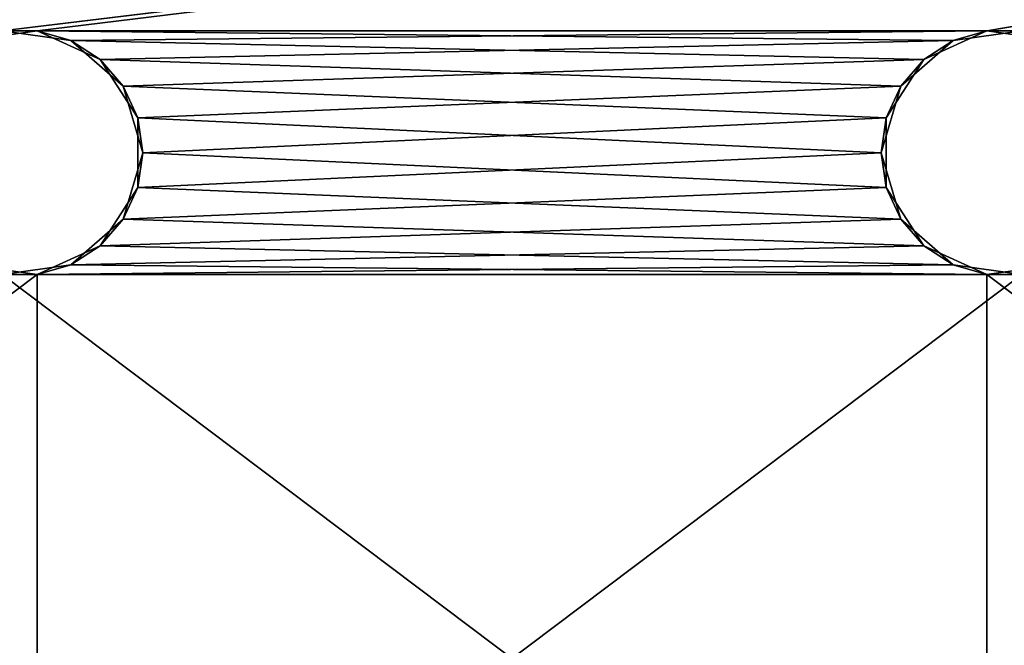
# Model space of a CAD drawing. Extents: x -200 to 200, y 0 to 90.
# Tile 30 of 46: x 60 to 100, y 45 to 70. Entities that reach past the tile are written whole.
import ezdxf

# ---------------------------------------------------------------- set-up
doc = ezdxf.new("R2010")
doc.units = 0
doc.header["$LTSCALE"] = 2.54
doc.layers.get('0').update_dxf_attribs({"color": 13, "linetype": 'CONTINUOUS'})

# ---------------------------------------------------------------- blocks, each defined once
blk = doc.blocks.new('GRUPA1_1')
at = {"color": 0}
for p, q in [((59.288425, 69.949107), (200, 86.999998)), ((59.288425, 69.949107), (200, 86.999998)), ((200, 86.999998, 1.5), (60.711575, 69.949107, 1.5)), ((200, 86.999998, 1.5), (60.711575, 69.949107, 1.5)), ((99.288425, 69.949107), (200, 86.999998)), ((99.288425, 69.949107), (200, 86.999998)), ((60.711575, 69.949107, 1.5), (20.711575, 69.949107, 1.5)), ((60.711575, 69.949107, 1.5), (20.711575, 69.949107, 1.5)), ((60.711575, 69.949107, 1.5), (57.922926, 69.548159, 1.5)), ((60.711575, 69.949107, 1.5), (57.922926, 69.548159, 1.5)), ((60.711575, 69.949107, 1.5), (59.288425, 69.949107)), ((59.288425, 69.949107), (62.077074, 69.548159)), ((60.711575, 69.949107, 1.5), (59.288425, 69.949107)), ((99.288425, 69.949107), (59.288425, 69.949107)), ((99.288425, 69.949107), (59.288425, 69.949107)), ((59.288425, 69.949107), (62.077074, 69.548159)), ((63.274302, 68.778749, 1.5), (60.711575, 69.949107, 1.5)), ((60.711575, 69.949107, 1.5), (62.077074, 69.548159)), ((60.711575, 69.949107, 1.5), (62.077074, 69.548159)), ((97.922926, 69.548159, 1.5), (60.711575, 69.949107, 1.5)), ((63.274302, 68.778749, 1.5), (60.711575, 69.949107, 1.5)), ((97.922926, 69.548159, 1.5), (60.711575, 69.949107, 1.5)), ((100.711575, 69.949107, 1.5), (60.711575, 69.949107, 1.5)), ((100.711575, 69.949107, 1.5), (60.711575, 69.949107, 1.5)), ((99.288425, 69.949107), (62.077074, 69.548159)), ((99.288425, 69.949107), (62.077074, 69.548159)), ((96.725693, 68.778749), (99.288425, 69.949107)), ((96.725693, 68.778749), (99.288425, 69.949107)), ((100.711575, 69.949107, 1.5), (97.922926, 69.548159, 1.5)), ((97.922926, 69.548159, 1.5), (99.288425, 69.949107)), ((97.922926, 69.548159, 1.5), (99.288425, 69.949107)), ((100.711575, 69.949107, 1.5), (97.922926, 69.548159, 1.5)), ((100.711575, 69.949107, 1.5), (99.288425, 69.949107)), ((99.288425, 69.949107), (102.077074, 69.548159)), ((100.711575, 69.949107, 1.5), (99.288425, 69.949107)), ((139.288425, 69.949107), (99.288425, 69.949107)), ((139.288425, 69.949107), (99.288425, 69.949107)), ((99.288425, 69.949107), (102.077074, 69.548159)), ((63.274302, 68.778749, 1.5), (62.077074, 69.548159)), ((62.077074, 69.548159), (64.206266, 67.703204)), ((63.274302, 68.778749, 1.5), (62.077074, 69.548159)), ((96.725693, 68.778749), (62.077074, 69.548159)), ((96.725693, 68.778749), (62.077074, 69.548159)), ((62.077074, 69.548159), (64.206266, 67.703204)), ((97.922926, 69.548159, 1.5), (63.274302, 68.778749, 1.5)), ((97.922926, 69.548159, 1.5), (63.274302, 68.778749, 1.5)), ((97.922926, 69.548159, 1.5), (95.793734, 67.703204, 1.5)), ((97.922926, 69.548159, 1.5), (95.793734, 67.703204, 1.5)), ((97.922926, 69.548159, 1.5), (96.725693, 68.778749)), ((97.922926, 69.548159, 1.5), (96.725693, 68.778749)), ((64.797463, 66.408663, 1.5), (63.274302, 68.778749, 1.5)), ((63.274302, 68.778749, 1.5), (64.206266, 67.703204)), ((63.274302, 68.778749, 1.5), (64.206266, 67.703204)), ((95.793734, 67.703204, 1.5), (63.274302, 68.778749, 1.5)), ((64.797463, 66.408663, 1.5), (63.274302, 68.778749, 1.5)), ((95.793734, 67.703204, 1.5), (63.274302, 68.778749, 1.5)), ((96.725693, 68.778749), (64.206266, 67.703204)), ((96.725693, 68.778749), (64.206266, 67.703204)), ((95.202532, 66.408663), (96.725693, 68.778749)), ((95.202532, 66.408663), (96.725693, 68.778749)), ((95.793734, 67.703204, 1.5), (96.725693, 68.778749)), ((95.793734, 67.703204, 1.5), (96.725693, 68.778749)), ((64.797463, 66.408663, 1.5), (64.206266, 67.703204)), ((64.206266, 67.703204), (65, 65)), ((64.797463, 66.408663, 1.5), (64.206266, 67.703204)), ((95.202532, 66.408663), (64.206266, 67.703204)), ((95.202532, 66.408663), (64.206266, 67.703204)), ((64.206266, 67.703204), (65, 65)), ((95.793734, 67.703204, 1.5), (64.797463, 66.408663, 1.5)), ((95.793734, 67.703204, 1.5), (64.797463, 66.408663, 1.5)), ((95.793734, 67.703204, 1.5), (95, 65, 1.5)), ((95.793734, 67.703204, 1.5), (95, 65, 1.5)), ((95.793734, 67.703204, 1.5), (95.202532, 66.408663)), ((95.793734, 67.703204, 1.5), (95.202532, 66.408663)), ((64.797463, 63.591337, 1.5), (64.797463, 66.408663, 1.5)), ((64.797463, 66.408663, 1.5), (65, 65)), ((64.797463, 66.408663, 1.5), (65, 65)), ((64.797463, 66.408663, 1.5), (95, 65, 1.5)), ((64.797463, 66.408663, 1.5), (95, 65, 1.5)), ((64.797463, 63.591337, 1.5), (64.797463, 66.408663, 1.5)), ((95.202532, 66.408663), (65, 65)), ((95.202532, 66.408663), (65, 65)), ((95, 65, 1.5), (95.202532, 66.408663)), ((95, 65, 1.5), (95.202532, 66.408663)), ((95.202532, 63.591337), (95.202532, 66.408663)), ((95.202532, 63.591337), (95.202532, 66.408663)), ((65, 65), (64.206266, 62.296796)), ((65, 65), (64.206266, 62.296796)), ((64.797463, 63.591337, 1.5), (65, 65)), ((64.797463, 63.591337, 1.5), (65, 65)), ((64.797463, 63.591337, 1.5), (95, 65, 1.5)), ((64.797463, 63.591337, 1.5), (95, 65, 1.5)), ((95.202532, 63.591337), (65, 65)), ((95.202532, 63.591337), (65, 65)), ((95, 65, 1.5), (95.202532, 63.591337)), ((95, 65, 1.5), (95.202532, 63.591337)), ((95, 65, 1.5), (95.793734, 62.296796, 1.5)), ((95, 65, 1.5), (95.793734, 62.296796, 1.5)), ((63.274302, 61.221251, 1.5), (64.797463, 63.591337, 1.5)), ((63.274302, 61.221251, 1.5), (64.797463, 63.591337, 1.5)), ((64.206266, 62.296796), (64.797463, 63.591337, 1.5)), ((64.206266, 62.296796), (64.797463, 63.591337, 1.5)), ((95.202532, 63.591337), (64.206266, 62.296796)), ((95.202532, 63.591337), (64.206266, 62.296796)), ((64.797463, 63.591337, 1.5), (95.793734, 62.296796, 1.5)), ((64.797463, 63.591337, 1.5), (95.793734, 62.296796, 1.5)), ((95.793734, 62.296796, 1.5), (95.202532, 63.591337)), ((95.793734, 62.296796, 1.5), (95.202532, 63.591337)), ((96.725693, 61.221251), (95.202532, 63.591337)), ((96.725693, 61.221251), (95.202532, 63.591337)), ((64.206266, 62.296796), (62.077074, 60.451841)), ((64.206266, 62.296796), (62.077074, 60.451841)), ((63.274302, 61.221251, 1.5), (64.206266, 62.296796)), ((63.274302, 61.221251, 1.5), (64.206266, 62.296796)), ((63.274302, 61.221251, 1.5), (95.793734, 62.296796, 1.5)), ((63.274302, 61.221251, 1.5), (95.793734, 62.296796, 1.5)), ((96.725693, 61.221251), (64.206266, 62.296796)), ((96.725693, 61.221251), (64.206266, 62.296796)), ((95.793734, 62.296796, 1.5), (96.725693, 61.221251)), ((95.793734, 62.296796, 1.5), (96.725693, 61.221251)), ((95.793734, 62.296796, 1.5), (97.922926, 60.451841, 1.5)), ((95.793734, 62.296796, 1.5), (97.922926, 60.451841, 1.5)), ((60.711575, 60.050893, 1.5), (63.274302, 61.221251, 1.5)), ((60.711575, 60.050893, 1.5), (63.274302, 61.221251, 1.5)), ((63.274302, 61.221251, 1.5), (62.077074, 60.451841)), ((63.274302, 61.221251, 1.5), (62.077074, 60.451841)), ((96.725693, 61.221251), (62.077074, 60.451841)), ((96.725693, 61.221251), (62.077074, 60.451841)), ((63.274302, 61.221251, 1.5), (97.922926, 60.451841, 1.5)), ((63.274302, 61.221251, 1.5), (97.922926, 60.451841, 1.5)), ((97.922926, 60.451841, 1.5), (96.725693, 61.221251)), ((97.922926, 60.451841, 1.5), (96.725693, 61.221251)), ((99.288425, 60.050893), (96.725693, 61.221251)), ((99.288425, 60.050893), (96.725693, 61.221251)), ((57.922926, 60.451841, 1.5), (60.711575, 60.050893, 1.5)), ((57.922926, 60.451841, 1.5), (60.711575, 60.050893, 1.5)), ((62.077074, 60.451841), (59.288425, 60.050893)), ((62.077074, 60.451841), (59.288425, 60.050893)), ((60.711575, 60.050893, 1.5), (62.077074, 60.451841)), ((60.711575, 60.050893, 1.5), (62.077074, 60.451841)), ((97.922926, 60.451841, 1.5), (60.711575, 60.050893, 1.5)), ((97.922926, 60.451841, 1.5), (60.711575, 60.050893, 1.5)), ((99.288425, 60.050893), (62.077074, 60.451841)), ((99.288425, 60.050893), (62.077074, 60.451841)), ((97.922926, 60.451841, 1.5), (99.288425, 60.050893)), ((97.922926, 60.451841, 1.5), (99.288425, 60.050893)), ((97.922926, 60.451841, 1.5), (100.711575, 60.050893, 1.5)), ((97.922926, 60.451841, 1.5), (100.711575, 60.050893, 1.5)), ((102.077074, 60.451841), (99.288425, 60.050893)), ((102.077074, 60.451841), (99.288425, 60.050893)), ((60.711575, 60.050893, 1.5), (20.711575, 29.949107, 1.5)), ((60.711575, 60.050893, 1.5), (20.711575, 29.949107, 1.5)), ((60.711575, 60.050893, 1.5), (20.711575, 60.050893, 1.5)), ((60.711575, 60.050893, 1.5), (20.711575, 60.050893, 1.5)), ((60.711575, 60.050893, 1.5), (59.288425, 60.050893)), ((60.711575, 60.050893, 1.5), (59.288425, 60.050893)), ((99.288425, 29.949107), (59.288425, 60.050893)), ((59.288425, 60.050893), (99.288425, 60.050893)), ((99.288425, 29.949107), (59.288425, 60.050893)), ((59.288425, 60.050893), (99.288425, 60.050893)), ((100.711575, 60.050893, 1.5), (60.711575, 29.949107, 1.5)), ((60.711575, 29.949107, 1.5), (60.711575, 60.050893, 1.5)), ((60.711575, 29.949107, 1.5), (60.711575, 60.050893, 1.5)), ((100.711575, 60.050893, 1.5), (60.711575, 29.949107, 1.5)), ((100.711575, 60.050893, 1.5), (60.711575, 60.050893, 1.5)), ((100.711575, 60.050893, 1.5), (60.711575, 60.050893, 1.5)), ((100.711575, 60.050893, 1.5), (99.288425, 60.050893)), ((100.711575, 60.050893, 1.5), (99.288425, 60.050893)), ((139.288425, 29.949107), (99.288425, 60.050893)), ((99.288425, 60.050893), (139.288425, 60.050893)), ((139.288425, 29.949107), (99.288425, 60.050893)), ((99.288425, 29.949107), (99.288425, 60.050893)), ((99.288425, 29.949107), (99.288425, 60.050893)), ((99.288425, 60.050893), (139.288425, 60.050893))]:
    blk.add_line(p, q, dxfattribs=at)
at = {"color": 9}
mesh = blk.add_polyface(dxfattribs=at)
corners = [(200, 86.999998), (19.288425, 69.949107), (-200, 86.999998)]
mesh.append_faces([[corners[k] for k in face] for face in [(0, 1, 2)]], dxfattribs={"color": 9})
mesh = blk.add_polyface(dxfattribs=at)
corners = [(200, 86.999998, 1.5), (-200, 86.999998, 1.5), (-19.288425, 69.949107, 1.5)]
mesh.append_faces([[corners[k] for k in face] for face in [(0, 1, 2)]], dxfattribs={"color": 9})
mesh = blk.add_polyface(dxfattribs=at)
corners = [(200, 86.999998, 1.5), (-19.288425, 69.949107, 1.5), (20.711575, 69.949107, 1.5)]
mesh.append_faces([[corners[k] for k in face] for face in [(0, 1, 2)]], dxfattribs={"color": 9})
mesh = blk.add_polyface(dxfattribs=at)
corners = [(200, 86.999998), (59.288425, 69.949107), (19.288425, 69.949107)]
mesh.append_faces([[corners[k] for k in face] for face in [(0, 1, 2)]], dxfattribs={"color": 9})
mesh = blk.add_polyface(dxfattribs=at)
corners = [(200, 86.999998, 1.5), (20.711575, 69.949107, 1.5), (60.711575, 69.949107, 1.5)]
mesh.append_faces([[corners[k] for k in face] for face in [(0, 1, 2)]], dxfattribs={"color": 9})
mesh = blk.add_polyface(dxfattribs=at)
corners = [(200, 86.999998), (99.288425, 69.949107), (59.288425, 69.949107)]
mesh.append_faces([[corners[k] for k in face] for face in [(0, 1, 2)]], dxfattribs={"color": 9})
mesh = blk.add_polyface(dxfattribs=at)
corners = [(200, 86.999998, 1.5), (60.711575, 69.949107, 1.5), (100.711575, 69.949107, 1.5)]
mesh.append_faces([[corners[k] for k in face] for face in [(0, 1, 2)]], dxfattribs={"color": 9})
mesh = blk.add_polyface(dxfattribs=at)
corners = [(200, 86.999998), (139.288425, 69.949107), (99.288425, 69.949107)]
mesh.append_faces([[corners[k] for k in face] for face in [(0, 1, 2)]], dxfattribs={"color": 9})
mesh = blk.add_polyface(dxfattribs=at)
corners = [(60.711575, 69.949107, 1.5), (20.711575, 69.949107, 1.5), (57.922926, 69.548159, 1.5)]
mesh.append_faces([[corners[k] for k in face] for face in [(0, 1, 2)]], dxfattribs={"color": 9})
mesh = blk.add_polyface(dxfattribs=at)
corners = [(57.922926, 69.548159, 1.5), (59.288425, 69.949107), (60.711575, 69.949107, 1.5)]
mesh.append_faces([[corners[k] for k in face] for face in [(0, 1, 2)]], dxfattribs={"color": 9})
mesh = blk.add_polyface(dxfattribs=at)
corners = [(60.711575, 69.949107, 1.5), (59.288425, 69.949107), (62.077074, 69.548159)]
mesh.append_faces([[corners[k] for k in face] for face in [(0, 1, 2)]], dxfattribs={"color": 9})
mesh = blk.add_polyface(dxfattribs=at)
corners = [(99.288425, 69.949107), (62.077074, 69.548159), (59.288425, 69.949107)]
mesh.append_faces([[corners[k] for k in face] for face in [(0, 1, 2)]], dxfattribs={"color": 9})
mesh = blk.add_polyface(dxfattribs=at)
corners = [(60.711575, 69.949107, 1.5), (62.077074, 69.548159), (63.274302, 68.778749, 1.5)]
mesh.append_faces([[corners[k] for k in face] for face in [(0, 1, 2)]], dxfattribs={"color": 9})
mesh = blk.add_polyface(dxfattribs=at)
corners = [(97.922926, 69.548159, 1.5), (60.711575, 69.949107, 1.5), (63.274302, 68.778749, 1.5)]
mesh.append_faces([[corners[k] for k in face] for face in [(0, 1, 2)]], dxfattribs={"color": 9})
mesh = blk.add_polyface(dxfattribs=at)
corners = [(100.711575, 69.949107, 1.5), (60.711575, 69.949107, 1.5), (97.922926, 69.548159, 1.5)]
mesh.append_faces([[corners[k] for k in face] for face in [(0, 1, 2)]], dxfattribs={"color": 9})
mesh = blk.add_polyface(dxfattribs=at)
corners = [(99.288425, 69.949107), (96.725693, 68.778749), (62.077074, 69.548159)]
mesh.append_faces([[corners[k] for k in face] for face in [(0, 1, 2)]], dxfattribs={"color": 9})
mesh = blk.add_polyface(dxfattribs=at)
corners = [(97.922926, 69.548159, 1.5), (96.725693, 68.778749), (99.288425, 69.949107)]
mesh.append_faces([[corners[k] for k in face] for face in [(0, 1, 2)]], dxfattribs={"color": 9})
mesh = blk.add_polyface(dxfattribs=at)
corners = [(97.922926, 69.548159, 1.5), (99.288425, 69.949107), (100.711575, 69.949107, 1.5)]
mesh.append_faces([[corners[k] for k in face] for face in [(0, 1, 2)]], dxfattribs={"color": 9})
mesh = blk.add_polyface(dxfattribs=at)
corners = [(100.711575, 69.949107, 1.5), (99.288425, 69.949107), (102.077074, 69.548159)]
mesh.append_faces([[corners[k] for k in face] for face in [(0, 1, 2)]], dxfattribs={"color": 9})
mesh = blk.add_polyface(dxfattribs=at)
corners = [(139.288425, 69.949107), (102.077074, 69.548159), (99.288425, 69.949107)]
mesh.append_faces([[corners[k] for k in face] for face in [(0, 1, 2)]], dxfattribs={"color": 9})
mesh = blk.add_polyface(dxfattribs=at)
corners = [(63.274302, 68.778749, 1.5), (62.077074, 69.548159), (64.206266, 67.703204)]
mesh.append_faces([[corners[k] for k in face] for face in [(0, 1, 2)]], dxfattribs={"color": 9})
mesh = blk.add_polyface(dxfattribs=at)
corners = [(96.725693, 68.778749), (64.206266, 67.703204), (62.077074, 69.548159)]
mesh.append_faces([[corners[k] for k in face] for face in [(0, 1, 2)]], dxfattribs={"color": 9})
mesh = blk.add_polyface(dxfattribs=at)
corners = [(97.922926, 69.548159, 1.5), (63.274302, 68.778749, 1.5), (95.793734, 67.703204, 1.5)]
mesh.append_faces([[corners[k] for k in face] for face in [(0, 1, 2)]], dxfattribs={"color": 9})
mesh = blk.add_polyface(dxfattribs=at)
corners = [(95.793734, 67.703204, 1.5), (96.725693, 68.778749), (97.922926, 69.548159, 1.5)]
mesh.append_faces([[corners[k] for k in face] for face in [(0, 1, 2)]], dxfattribs={"color": 9})
mesh = blk.add_polyface(dxfattribs=at)
corners = [(63.274302, 68.778749, 1.5), (64.206266, 67.703204), (64.797463, 66.408663, 1.5)]
mesh.append_faces([[corners[k] for k in face] for face in [(0, 1, 2)]], dxfattribs={"color": 9})
mesh = blk.add_polyface(dxfattribs=at)
corners = [(95.793734, 67.703204, 1.5), (63.274302, 68.778749, 1.5), (64.797463, 66.408663, 1.5)]
mesh.append_faces([[corners[k] for k in face] for face in [(0, 1, 2)]], dxfattribs={"color": 9})
mesh = blk.add_polyface(dxfattribs=at)
corners = [(96.725693, 68.778749), (95.202532, 66.408663), (64.206266, 67.703204)]
mesh.append_faces([[corners[k] for k in face] for face in [(0, 1, 2)]], dxfattribs={"color": 9})
mesh = blk.add_polyface(dxfattribs=at)
corners = [(96.725693, 68.778749), (95.793734, 67.703204, 1.5), (95.202532, 66.408663)]
mesh.append_faces([[corners[k] for k in face] for face in [(0, 1, 2)]], dxfattribs={"color": 9})
mesh = blk.add_polyface(dxfattribs=at)
corners = [(64.206266, 67.703204), (65, 65), (64.797463, 66.408663, 1.5)]
mesh.append_faces([[corners[k] for k in face] for face in [(0, 1, 2)]], dxfattribs={"color": 9})
mesh = blk.add_polyface(dxfattribs=at)
corners = [(95.202532, 66.408663), (65, 65), (64.206266, 67.703204)]
mesh.append_faces([[corners[k] for k in face] for face in [(0, 1, 2)]], dxfattribs={"color": 9})
mesh = blk.add_polyface(dxfattribs=at)
corners = [(95.793734, 67.703204, 1.5), (64.797463, 66.408663, 1.5), (95, 65, 1.5)]
mesh.append_faces([[corners[k] for k in face] for face in [(0, 1, 2)]], dxfattribs={"color": 9})
mesh = blk.add_polyface(dxfattribs=at)
corners = [(95.793734, 67.703204, 1.5), (95, 65, 1.5), (95.202532, 66.408663)]
mesh.append_faces([[corners[k] for k in face] for face in [(0, 1, 2)]], dxfattribs={"color": 9})
mesh = blk.add_polyface(dxfattribs=at)
corners = [(64.797463, 66.408663, 1.5), (65, 65), (64.797463, 63.591337, 1.5)]
mesh.append_faces([[corners[k] for k in face] for face in [(0, 1, 2)]], dxfattribs={"color": 9})
mesh = blk.add_polyface(dxfattribs=at)
corners = [(95, 65, 1.5), (64.797463, 66.408663, 1.5), (64.797463, 63.591337, 1.5)]
mesh.append_faces([[corners[k] for k in face] for face in [(0, 1, 2)]], dxfattribs={"color": 9})
mesh = blk.add_polyface(dxfattribs=at)
corners = [(95.202532, 63.591337), (65, 65), (95.202532, 66.408663)]
mesh.append_faces([[corners[k] for k in face] for face in [(0, 1, 2)]], dxfattribs={"color": 9})
mesh = blk.add_polyface(dxfattribs=at)
corners = [(95.202532, 66.408663), (95, 65, 1.5), (95.202532, 63.591337)]
mesh.append_faces([[corners[k] for k in face] for face in [(0, 1, 2)]], dxfattribs={"color": 9})
mesh = blk.add_polyface(dxfattribs=at)
corners = [(65, 65), (64.206266, 62.296796), (64.797463, 63.591337, 1.5)]
mesh.append_faces([[corners[k] for k in face] for face in [(0, 1, 2)]], dxfattribs={"color": 9})
mesh = blk.add_polyface(dxfattribs=at)
corners = [(95.202532, 63.591337), (64.206266, 62.296796), (65, 65)]
mesh.append_faces([[corners[k] for k in face] for face in [(0, 1, 2)]], dxfattribs={"color": 9})
mesh = blk.add_polyface(dxfattribs=at)
corners = [(95.793734, 62.296796, 1.5), (95, 65, 1.5), (64.797463, 63.591337, 1.5)]
mesh.append_faces([[corners[k] for k in face] for face in [(0, 1, 2)]], dxfattribs={"color": 9})
mesh = blk.add_polyface(dxfattribs=at)
corners = [(95, 65, 1.5), (95.793734, 62.296796, 1.5), (95.202532, 63.591337)]
mesh.append_faces([[corners[k] for k in face] for face in [(0, 1, 2)]], dxfattribs={"color": 9})
mesh = blk.add_polyface(dxfattribs=at)
corners = [(64.797463, 63.591337, 1.5), (64.206266, 62.296796), (63.274302, 61.221251, 1.5)]
mesh.append_faces([[corners[k] for k in face] for face in [(0, 1, 2)]], dxfattribs={"color": 9})
mesh = blk.add_polyface(dxfattribs=at)
corners = [(95.793734, 62.296796, 1.5), (64.797463, 63.591337, 1.5), (63.274302, 61.221251, 1.5)]
mesh.append_faces([[corners[k] for k in face] for face in [(0, 1, 2)]], dxfattribs={"color": 9})
mesh = blk.add_polyface(dxfattribs=at)
corners = [(96.725693, 61.221251), (64.206266, 62.296796), (95.202532, 63.591337)]
mesh.append_faces([[corners[k] for k in face] for face in [(0, 1, 2)]], dxfattribs={"color": 9})
mesh = blk.add_polyface(dxfattribs=at)
corners = [(95.202532, 63.591337), (95.793734, 62.296796, 1.5), (96.725693, 61.221251)]
mesh.append_faces([[corners[k] for k in face] for face in [(0, 1, 2)]], dxfattribs={"color": 9})
mesh = blk.add_polyface(dxfattribs=at)
corners = [(63.274302, 61.221251, 1.5), (64.206266, 62.296796), (62.077074, 60.451841)]
mesh.append_faces([[corners[k] for k in face] for face in [(0, 1, 2)]], dxfattribs={"color": 9})
mesh = blk.add_polyface(dxfattribs=at)
corners = [(96.725693, 61.221251), (62.077074, 60.451841), (64.206266, 62.296796)]
mesh.append_faces([[corners[k] for k in face] for face in [(0, 1, 2)]], dxfattribs={"color": 9})
mesh = blk.add_polyface(dxfattribs=at)
corners = [(97.922926, 60.451841, 1.5), (95.793734, 62.296796, 1.5), (63.274302, 61.221251, 1.5)]
mesh.append_faces([[corners[k] for k in face] for face in [(0, 1, 2)]], dxfattribs={"color": 9})
mesh = blk.add_polyface(dxfattribs=at)
corners = [(97.922926, 60.451841, 1.5), (96.725693, 61.221251), (95.793734, 62.296796, 1.5)]
mesh.append_faces([[corners[k] for k in face] for face in [(0, 1, 2)]], dxfattribs={"color": 9})
mesh = blk.add_polyface(dxfattribs=at)
corners = [(63.274302, 61.221251, 1.5), (62.077074, 60.451841), (60.711575, 60.050893, 1.5)]
mesh.append_faces([[corners[k] for k in face] for face in [(0, 1, 2)]], dxfattribs={"color": 9})
mesh = blk.add_polyface(dxfattribs=at)
corners = [(97.922926, 60.451841, 1.5), (63.274302, 61.221251, 1.5), (60.711575, 60.050893, 1.5)]
mesh.append_faces([[corners[k] for k in face] for face in [(0, 1, 2)]], dxfattribs={"color": 9})
mesh = blk.add_polyface(dxfattribs=at)
corners = [(99.288425, 60.050893), (62.077074, 60.451841), (96.725693, 61.221251)]
mesh.append_faces([[corners[k] for k in face] for face in [(0, 1, 2)]], dxfattribs={"color": 9})
mesh = blk.add_polyface(dxfattribs=at)
corners = [(97.922926, 60.451841, 1.5), (99.288425, 60.050893), (96.725693, 61.221251)]
mesh.append_faces([[corners[k] for k in face] for face in [(0, 1, 2)]], dxfattribs={"color": 9})
mesh = blk.add_polyface(dxfattribs=at)
corners = [(60.711575, 60.050893, 1.5), (57.922926, 60.451841, 1.5), (20.711575, 60.050893, 1.5)]
mesh.append_faces([[corners[k] for k in face] for face in [(0, 1, 2)]], dxfattribs={"color": 9})
mesh = blk.add_polyface(dxfattribs=at)
corners = [(60.711575, 60.050893, 1.5), (59.288425, 60.050893), (57.922926, 60.451841, 1.5)]
mesh.append_faces([[corners[k] for k in face] for face in [(0, 1, 2)]], dxfattribs={"color": 9})
mesh = blk.add_polyface(dxfattribs=at)
corners = [(60.711575, 60.050893, 1.5), (62.077074, 60.451841), (59.288425, 60.050893)]
mesh.append_faces([[corners[k] for k in face] for face in [(0, 1, 2)]], dxfattribs={"color": 9})
mesh = blk.add_polyface(dxfattribs=at)
corners = [(99.288425, 60.050893), (59.288425, 60.050893), (62.077074, 60.451841)]
mesh.append_faces([[corners[k] for k in face] for face in [(0, 1, 2)]], dxfattribs={"color": 9})
mesh = blk.add_polyface(dxfattribs=at)
corners = [(100.711575, 60.050893, 1.5), (97.922926, 60.451841, 1.5), (60.711575, 60.050893, 1.5)]
mesh.append_faces([[corners[k] for k in face] for face in [(0, 1, 2)]], dxfattribs={"color": 9})
mesh = blk.add_polyface(dxfattribs=at)
corners = [(100.711575, 60.050893, 1.5), (99.288425, 60.050893), (97.922926, 60.451841, 1.5)]
mesh.append_faces([[corners[k] for k in face] for face in [(0, 1, 2)]], dxfattribs={"color": 9})
mesh = blk.add_polyface(dxfattribs=at)
corners = [(100.711575, 60.050893, 1.5), (102.077074, 60.451841), (99.288425, 60.050893)]
mesh.append_faces([[corners[k] for k in face] for face in [(0, 1, 2)]], dxfattribs={"color": 9})
mesh = blk.add_polyface(dxfattribs=at)
corners = [(139.288425, 60.050893), (99.288425, 60.050893), (102.077074, 60.451841)]
mesh.append_faces([[corners[k] for k in face] for face in [(0, 1, 2)]], dxfattribs={"color": 9})
mesh = blk.add_polyface(dxfattribs=at)
corners = [(60.711575, 60.050893, 1.5), (20.711575, 29.949107, 1.5), (60.711575, 29.949107, 1.5)]
mesh.append_faces([[corners[k] for k in face] for face in [(0, 1, 2)]], dxfattribs={"color": 9})
mesh = blk.add_polyface(dxfattribs=at)
corners = [(60.711575, 60.050893, 1.5), (20.711575, 60.050893, 1.5), (20.711575, 29.949107, 1.5)]
mesh.append_faces([[corners[k] for k in face] for face in [(0, 1, 2)]], dxfattribs={"color": 9})
mesh = blk.add_polyface(dxfattribs=at)
corners = [(99.288425, 29.949107), (59.288425, 60.050893), (99.288425, 60.050893)]
mesh.append_faces([[corners[k] for k in face] for face in [(0, 1, 2)]], dxfattribs={"color": 9})
mesh = blk.add_polyface(dxfattribs=at)
corners = [(99.288425, 29.949107), (59.288425, 29.949107), (59.288425, 60.050893)]
mesh.append_faces([[corners[k] for k in face] for face in [(0, 1, 2)]], dxfattribs={"color": 9})
mesh = blk.add_polyface(dxfattribs=at)
corners = [(100.711575, 60.050893, 1.5), (60.711575, 29.949107, 1.5), (100.711575, 29.949107, 1.5)]
mesh.append_faces([[corners[k] for k in face] for face in [(0, 1, 2)]], dxfattribs={"color": 9})
mesh = blk.add_polyface(dxfattribs=at)
corners = [(100.711575, 60.050893, 1.5), (60.711575, 60.050893, 1.5), (60.711575, 29.949107, 1.5)]
mesh.append_faces([[corners[k] for k in face] for face in [(0, 1, 2)]], dxfattribs={"color": 9})
mesh = blk.add_polyface(dxfattribs=at)
corners = [(139.288425, 29.949107), (99.288425, 60.050893), (139.288425, 60.050893)]
mesh.append_faces([[corners[k] for k in face] for face in [(0, 1, 2)]], dxfattribs={"color": 9})
mesh = blk.add_polyface(dxfattribs=at)
corners = [(139.288425, 29.949107), (99.288425, 29.949107), (99.288425, 60.050893)]
mesh.append_faces([[corners[k] for k in face] for face in [(0, 1, 2)]], dxfattribs={"color": 9})
blk = doc.blocks.new('GRUPA0_1')
at = {"color": 0}
blk.add_blockref('GRUPA1_1', (0, 0), dxfattribs=at)

msp = doc.modelspace()

# ---------------------------------------------------------------- block references
at = {"color": 0}
msp.add_blockref('GRUPA0_1', (0, 0), dxfattribs=at)

doc.saveas('drawing.dxf')
